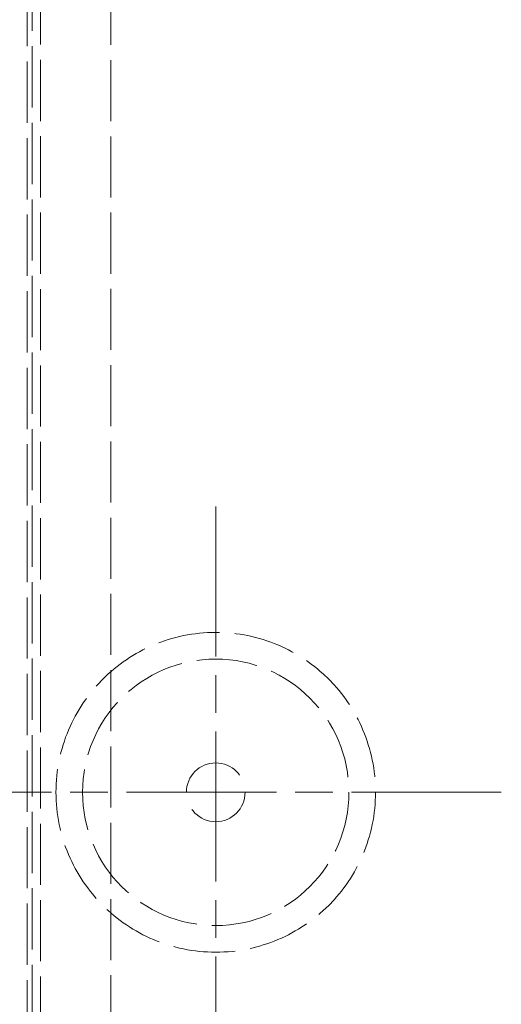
# Model space of a CAD drawing. Header units: millimetres. Extents: x 110 to 3135, y 110 to 2200.
# Tile 173 of 256: x 448 to 554, y 1089 to 1304. Entities that reach past the tile are written whole.
import ezdxf

# ---------------------------------------------------------------- set-up
doc = ezdxf.new("R2010")
doc.units = ezdxf.units.MM
doc.header["$LTSCALE"] = 11
doc.linetypes.add('CHAIN', pattern=[0.3543, 0.2362, -0.0295, 0.0591, -0.0295])
doc.linetypes.add('DASHED', pattern=[0.2068, 0.1655, -0.0413])
for name, color, linetype, lineweight in [('Center Mark (ISO)', 7, 'Continuous', 9), ('Dimension (ISO)', 7, 'Continuous', 9), ('Hidden (ISO)', 7, 'DASHED', 9)]:
    doc.layers.add(name, color=color, linetype=linetype, lineweight=lineweight)
doc.styles.add('Note Text (ISO)', font='tahoma.ttf')
doc.dimstyles.new('Default (ISO)', dxfattribs={"dimscale": 11, "dimtxt": 2.5, "dimasz": 2.5, "dimexe": 1, "dimexo": 1, "dimgap": 0.762, "dimtad": 1, "dimrnd": 1e-08, "dimtxsty": 'Note Text (ISO)', "dimcen": 0.09, "dimdle": 10, "dimclrd": 256, "dimclre": 256, "dimclrt": 256, "dimazin": 2, "dimtfac": 1, "dimtmove": 0, "dimatfit": 3, "dimfxl": 0, "dimtolj": 1, "dimtzin": 0, "dimlwd": -1, "dimlwe": -1, "dimarcsym": 0})

# ---------------------------------------------------------------- blocks, each defined once
blk = doc.blocks.new('*D6')
at = {"layer": 'Defpoints', "color": 0}
for p in [(457.26, 1593.18), (318.75, 1134.84), (428.75, 1134.84)]:
    blk.add_point(p, dxfattribs=at)
at = {"layer": 'Dimension (ISO)'}
for p, q in [((446.26, 1593.18), (307.75, 1593.18)), ((318.75, 1565.68), (318.75, 1162.34)), ((417.75, 1134.84), (307.75, 1134.84))]:
    blk.add_line(p, q, dxfattribs=at)
for points in [[(314.17, 1565.68), (323.34, 1565.68), (318.75, 1593.18)], [(314.17, 1162.34), (323.34, 1162.34), (318.75, 1134.84)]]:
    blk.add_solid(points, dxfattribs=at)
at = {"layer": 'Dimension (ISO)', "insert": (281.73, 1334.81), "char_height": 27.5, "attachment_point": 1, "rotation": 90, "style": 'Note Text (ISO)'}
blk.add_mtext('\\A1;250', dxfattribs=at)

msp = doc.modelspace()

# ---------------------------------------------------------------- linework, layer by layer
at = {"layer": 'Center Mark (ISO)', "linetype": 'CHAIN', "ltscale": 12.612104}
for p, q in [((491.179, 1197.267), (491.179, 1072.417)), ((553.604, 1134.842), (428.754, 1134.842))]:
    msp.add_line(p, q, dxfattribs=at)
at = {"layer": 'Hidden (ISO)', "ltscale": 7.350877}
for p, q in [((449.929, 946.651), (449.929, 1465.026)), ((451.029, 1465.026), (451.029, 946.651))]:
    msp.add_line(p, q, dxfattribs=at)
at = {"layer": 'Hidden (ISO)', "ltscale": 7.335278}
msp.add_line((452.863, 947.751), (452.863, 1465.026), dxfattribs=at)
at = {"layer": 'Hidden (ISO)', "ltscale": 7.32304}
msp.add_line((468.263, 1461.359), (468.263, 944.947), dxfattribs=at)
at = {"layer": 'Hidden (ISO)', "ltscale": 7.420441}
msp.add_circle((491.179, 1134.842), 34.925, dxfattribs=at)
at = {"layer": 'Hidden (ISO)', "ltscale": 7.30801}
msp.add_circle((491.179, 1134.842), 29.104, dxfattribs=at)
at = {"layer": 'Hidden (ISO)', "ltscale": 8.861681}
msp.add_circle((491.179, 1134.842), 6.417, dxfattribs=at)

# ---------------------------------------------------------------- dimensions: what is measured, and where the dimension line sits
at = {"layer": 'Dimension (ISO)'}
dim = msp.add_linear_dim(base=(318.754, 1134.842), p1=(457.263, 1593.176), p2=(428.754, 1134.842), angle=90, dimstyle='Default (ISO)', override={"dimdec": 2, "dimlfac": 0.545455, "dimtp": 0, "dimtm": 0, "dimtdec": 2, "dimtofl": 0, "dimatfit": 1}, dxfattribs=at)
dim.commit()
dim.dimension.update_dxf_attribs({"geometry": '*D6', "text_midpoint": (318.754, 1364.009), "dimtype": 160})

doc.saveas('drawing.dxf')
